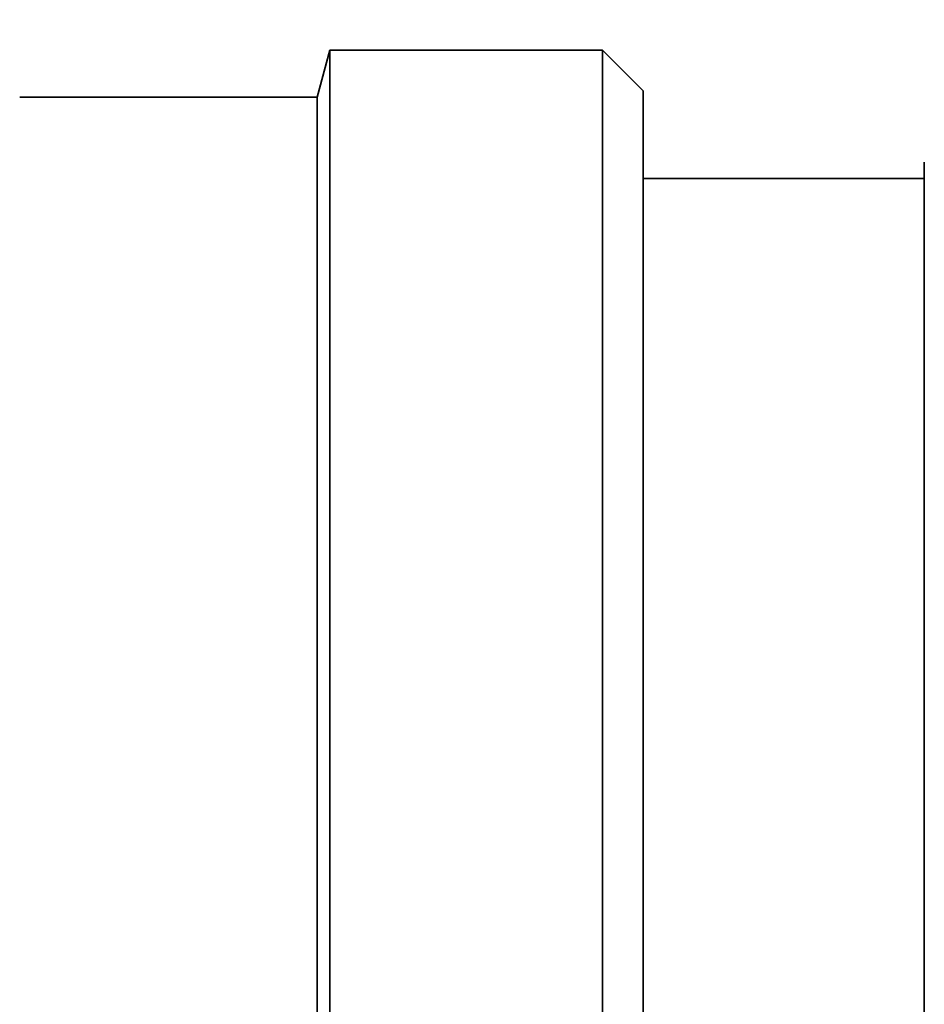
# Model space of a CAD drawing. Header units: millimetres. Extents: x 0 to 5040, y 0 to 3564.
# Tile 35 of 45: x 2759 to 2770, y 1626 to 1638. Entities that reach past the tile are written whole.
import ezdxf

# ---------------------------------------------------------------- set-up
doc = ezdxf.new("R2010")
doc.units = ezdxf.units.MM
doc.header["$LTSCALE"] = 12
doc.layers.add('Quote(ISO)', color=7, linetype='Continuous', lineweight=25, true_color=0x80ff00)
doc.layers.add('Spigoli visibili(ISO)', color=7, linetype='Continuous', lineweight=35)
doc.styles.add('Corrente-BSI', font='arial.ttf')
doc.dimstyles.new('DEFAULT-ISO', dxfattribs={"dimscale": 12, "dimtxt": 3.5, "dimasz": 2.5, "dimexe": 1, "dimexo": 1, "dimgap": 0.762, "dimtad": 1, "dimtoh": 1, "dimrnd": 1e-08, "dimtxsty": 'Corrente-BSI', "dimcen": 0.09, "dimdle": 10, "dimclrd": 7, "dimclre": 7, "dimclrt": 7, "dimazin": 2, "dimtfac": 0.571429, "dimtmove": 0, "dimatfit": 3, "dimfxl": 1, "dimtolj": 1, "dimlwd": 5, "dimlwe": 5, "dimarcsym": 0})

# ---------------------------------------------------------------- blocks, each defined once
blk = doc.blocks.new('*D16')
at = {"layer": 'Defpoints', "color": 0, "linetype": 'Continuous', "transparency": 16777216}
for p in [(2510.859, 3323.189), (2774.859, 3323.189), (2674.537, 1412.189)]:
    blk.add_point(p, dxfattribs=at)
at = {"layer": 'Quote(ISO)', "color": 7, "linetype": 'Continuous', "lineweight": 5, "transparency": 16777216}
for p, q in [((2762.859, 3323.189), (2498.859, 3323.189)), ((2510.859, 1442.189), (2510.859, 3293.189)), ((2662.537, 1412.189), (2498.859, 1412.189))]:
    blk.add_line(p, q, dxfattribs=at)
at = {"layer": 'Quote(ISO)', "color": 7, "linetype": 'Continuous', "transparency": 16777216}
for points in [[(2505.859, 3293.189), (2515.859, 3293.189), (2510.859, 3323.189)], [(2505.859, 1442.189), (2515.859, 1442.189), (2510.859, 1412.189)]]:
    blk.add_solid(points, dxfattribs=at)
at = {"layer": 'Quote(ISO)', "color": 7, "linetype": 'Continuous', "lineweight": 9, "transparency": 16777216, "insert": (2458.827, 2311.006), "char_height": 42, "attachment_point": 1, "rotation": 90, "style": 'Corrente-BSI'}
blk.add_mtext('\\A1;1911', dxfattribs=at)

msp = doc.modelspace()

# ---------------------------------------------------------------- linework, layer by layer
at = {"layer": 'Spigoli visibili(ISO)'}
for p, q in [((2762.509, 1636.689), (2762.663, 1637.264)), ((2762.663, 1637.264), (2762.663, 1614.114)), ((2762.663, 1637.264), (2766.009, 1637.264)), ((2766.009, 1637.264), (2766.009, 1614.114)), ((2766.509, 1636.764), (2766.009, 1637.264)), ((2758.859, 1636.689), (2762.509, 1636.689)), ((2762.509, 1636.689), (2762.509, 1614.689)), ((2766.509, 1636.764), (2766.509, 1614.614)), ((2769.959, 1615.489), (2769.959, 1635.889)), ((2769.959, 1635.689), (2766.509, 1635.689))]:
    msp.add_line(p, q, dxfattribs=at)

# ---------------------------------------------------------------- dimensions: what is measured, and where the dimension line sits
at = {"layer": 'Quote(ISO)', "color": 7, "linetype": 'Continuous', "lineweight": 9}
dim = msp.add_linear_dim(base=(2510.859, 3323.189), p1=(2674.537, 1412.189), p2=(2774.859, 3323.189), angle=270, dimstyle='DEFAULT-ISO', override={"dimgap": 0.762, "dimtoh": 0, "dimdec": 2, "dimtol": 0, "dimlim": 0, "dimtp": 0, "dimtm": 0, "dimtdec": 2, "dimtofl": 0, "dimatfit": 1}, dxfattribs=at)
dim.commit()
dim.dimension.update_dxf_attribs({"geometry": '*D16', "text_midpoint": (2510.859, 2367.689), "dimtype": 160})

doc.saveas('drawing.dxf')
